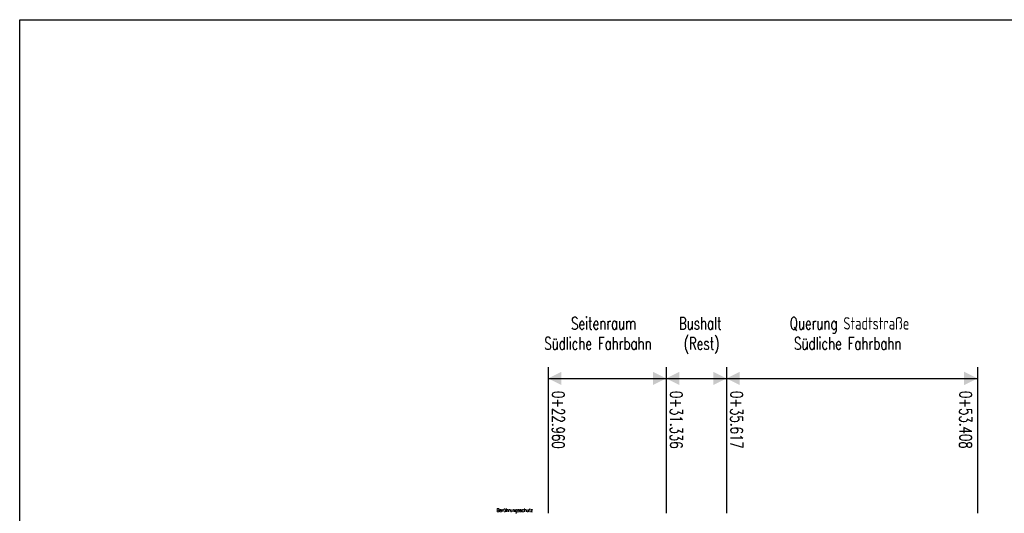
# Model space of a CAD drawing. Header units: metres. Extents: x 3458045 to 3462392, y 5482308 to 5484762.
# Tile 206 of 256: x 3459989 to 3460058, y 5484011 to 5484046. Entities that reach past the tile are written whole.
import ezdxf

# ---------------------------------------------------------------- set-up
doc = ezdxf.new("R2010")
doc.units = ezdxf.units.M
doc.layers.get('0').update_dxf_attribs({"linetype": 'CONTINUOUS'})
doc.layers.add('SP_LAYOUT', color=50, linetype='CONTINUOUS', plot=False)
doc.layers.add('SP_Text_SCHNITT', color=1, linetype='CONTINUOUS')
doc.layers.add('SP_VERM-VA-B44', color=150, linetype='CONTINUOUS')
doc.styles.add('SP_F', font='romans.shx', dxfattribs={"width": 0.7, "bigfont": 'sp_f.shx'})

# ---------------------------------------------------------------- blocks, each defined once
blk = doc.blocks.new('SOFI-PFV')
at = {"color": 0, "linetype": 'Continuous'}
blk.add_solid([(-0.0625, 0.125), (0.0625, 0.125), (0, 0)], dxfattribs=at)

msp = doc.modelspace()

# ---------------------------------------------------------------- linework, layer by layer
at = {"layer": 'SP_LAYOUT'}
msp.add_lwpolyline([(3459988.5361, 5484045.9145), (3460409.8809, 5484045.9145), (3460409.8809, 5483954.9364), (3459988.5361, 5483954.9364)], close=True, dxfattribs=at)
at = {"layer": 'SP_VERM-VA-B44', "color": 1}
for p, q in [((3460026.0179, 5484021.2437), (3460026.0179, 5484010.8838)), ((3460034.3939, 5484021.2437), (3460034.3939, 5484010.8838)), ((3460038.6749, 5484021.2437), (3460038.6749, 5484010.8838)), ((3460056.4659, 5484021.2437), (3460056.4659, 5484010.8838)), ((3460026.0179, 5484020.4524), (3460056.4659, 5484020.4524))]:
    msp.add_line(p, q, dxfattribs=at)

# ---------------------------------------------------------------- block references
at = {"layer": 'SP_VERM-VA-B44', "color": 1, "yscale": 7.5, "zscale": 7.5}
for p, xscale, rotation in [((3460026.0179, 5484020.4524), 7.5, 270), ((3460034.3939, 5484020.4524), -7.5, 90), ((3460034.3939, 5484020.4524), 7.5, 270), ((3460038.6749, 5484020.4524), -7.5, 90), ((3460038.6749, 5484020.4524), 7.5, 270), ((3460056.4659, 5484020.4524), -7.5, 90)]:
    msp.add_blockref('SOFI-PFV', p, dxfattribs=dict(at, xscale=xscale, rotation=rotation))

# ---------------------------------------------------------------- texts
at = {"layer": 'SP_Text_SCHNITT', "insert": (3460023.6527, 5484011.2274), "char_height": 0.25, "width": 3.68916, "attachment_point": 2, "style": 'SP_F'}
msp.add_mtext('\\A1;Berührungsschutz', dxfattribs=at)
at = {"layer": 'SP_VERM-VA-B44', "color": 2, "style": 'SP_F', "width": 0.7}
for s, p in [('Seitenraum', (3460027.648, 5484023.9212)), ('Bushalt', (3460035.3012, 5484023.9212)), ('Querung Stadtstraße', (3460043.1596, 5484023.9212)), ('Südliche Fahrbahn', (3460025.745, 5484022.4945)), ('(Rest)', (3460035.6419, 5484022.4945)), ('Südliche Fahrbahn', (3460043.4655, 5484022.4945))]:
    msp.add_text(s, height=0.875, dxfattribs=at).set_placement(p)
for s, p in [('0+22.960', (3460026.3026, 5484019.5566)), ('0+31.336', (3460034.6786, 5484019.5566)), ('0+35.617', (3460038.9596, 5484019.5566)), ('0+53.408', (3460055.2051, 5484019.5566))]:
    msp.add_text(s, height=0.875, rotation=270, dxfattribs=at).set_placement(p)

doc.saveas('drawing.dxf')
